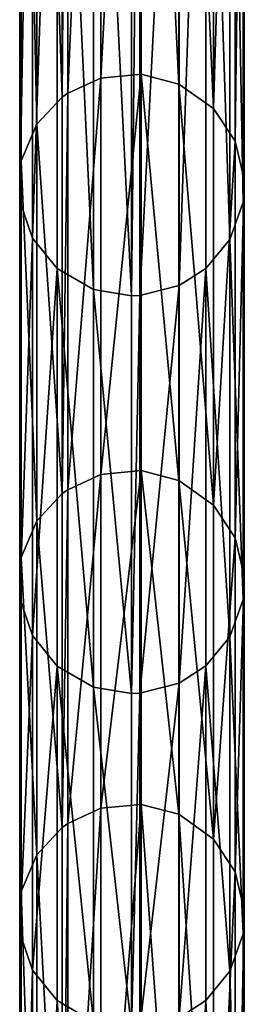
# Model space of a CAD drawing. Header units: millimetres. Extents: x -10 to 423, y -462 to 852.
# Tile 17 of 33: x 28 to 33, y 57 to 79. Entities that reach past the tile are written whole.
import ezdxf

# ---------------------------------------------------------------- set-up
doc = ezdxf.new("R2010")
doc.units = ezdxf.units.MM
doc.header["$LTSCALE"] = 25.4
doc.layers.get('0').update_dxf_attribs({"true_color": 0xff5454})

# ---------------------------------------------------------------- blocks, each defined once
blk = doc.blocks.new('EYE-SUPER-6493-6500-6506.STL#1')
at = {"color": 18, "true_color": 0x000000}
mesh = blk.add_polyface(dxfattribs=at)
corners = [(28.959, 77.564, 350.758), (29.691, 94.657, 275.963), (28.959, 94.327, 275.876), (29.691, 77.9, 350.822)]
mesh.append_faces([[corners[k] for k in face] for face in [(0, 1, 2), (1, 0, 3)]], dxfattribs={"vtx0": -1, "color": 18})
mesh = blk.add_polyface(dxfattribs=at)
corners = [(29.691, 77.9, 350.822), (30.584, 94.739, 275.985), (29.691, 94.657, 275.963), (30.584, 77.983, 350.837)]
mesh.append_faces([[corners[k] for k in face] for face in [(0, 1, 2), (1, 0, 3)]], dxfattribs={"vtx0": -1, "color": 18})
mesh = blk.add_polyface(dxfattribs=at)
corners = [(30.584, 94.739, 275.985), (31.414, 77.767, 350.797), (31.414, 94.527, 275.929), (30.584, 77.983, 350.837)]
mesh.append_faces([[corners[k] for k in face] for face in [(0, 1, 2), (1, 0, 3)]], dxfattribs={"vtx0": -1, "color": 18})
mesh = blk.add_polyface(dxfattribs=at)
corners = [(31.414, 94.527, 275.929), (32.186, 77.224, 350.694), (32.186, 93.992, 275.788), (31.414, 77.767, 350.797)]
mesh.append_faces([[corners[k] for k in face] for face in [(0, 1, 2), (1, 0, 3)]], dxfattribs={"vtx0": -1, "color": 18})
mesh = blk.add_polyface(dxfattribs=at)
corners = [(28.84, 77.479, 350.742), (28.274, 93.65, 275.697), (28.274, 76.876, 350.628), (28.84, 94.243, 275.854)]
mesh.append_faces([[corners[k] for k in face] for face in [(0, 1, 2), (1, 0, 3)]], dxfattribs={"vtx0": -1, "color": 18})
mesh = blk.add_polyface(dxfattribs=at)
corners = [(28.84, 77.479, 350.742), (28.959, 94.327, 275.876), (28.84, 94.243, 275.854), (28.959, 77.564, 350.758)]
mesh.append_faces([[corners[k] for k in face] for face in [(0, 1, 2), (1, 0, 3)]], dxfattribs={"vtx0": -1, "color": 18})
mesh = blk.add_polyface(dxfattribs=at)
corners = [(32.667, 93.285, 275.601), (32.186, 77.224, 350.694), (32.667, 76.505, 350.558), (32.186, 93.992, 275.788)]
mesh.append_faces([[corners[k] for k in face] for face in [(0, 1, 2), (1, 0, 3)]], dxfattribs={"vtx0": -1, "color": 18})
mesh = blk.add_polyface(dxfattribs=at)
corners = [(28.274, 76.876, 350.628), (27.93, 92.858, 275.488), (27.93, 76.071, 350.476), (28.274, 93.65, 275.697)]
mesh.append_faces([[corners[k] for k in face] for face in [(0, 1, 2), (1, 0, 3)]], dxfattribs={"vtx0": -1, "color": 18})
mesh = blk.add_polyface(dxfattribs=at)
corners = [(32.866, 92.458, 275.382), (32.667, 76.505, 350.558), (32.866, 75.665, 350.399), (32.667, 93.285, 275.601)]
mesh.append_faces([[corners[k] for k in face] for face in [(0, 1, 2), (1, 0, 3)]], dxfattribs={"vtx0": -1, "color": 18})
mesh = blk.add_polyface(dxfattribs=at)
corners = [(27.93, 76.071, 350.476), (27.897, 91.973, 275.254), (27.897, 75.172, 350.306), (27.93, 92.858, 275.488)]
mesh.append_faces([[corners[k] for k in face] for face in [(0, 1, 2), (1, 0, 3)]], dxfattribs={"vtx0": -1, "color": 18})
mesh = blk.add_polyface(dxfattribs=at)
corners = [(32.839, 91.952, 275.248), (32.866, 75.665, 350.399), (32.839, 75.15, 350.302), (32.866, 92.458, 275.382)]
mesh.append_faces([[corners[k] for k in face] for face in [(0, 1, 2), (1, 0, 3)]], dxfattribs={"vtx0": -1, "color": 18})
mesh = blk.add_polyface(dxfattribs=at)
corners = [(27.897, 75.172, 350.306), (28.178, 91.169, 275.041), (28.178, 74.354, 350.151), (27.897, 91.973, 275.254)]
mesh.append_faces([[corners[k] for k in face] for face in [(0, 1, 2), (1, 0, 3)]], dxfattribs={"vtx0": -1, "color": 18})
mesh = blk.add_polyface(dxfattribs=at)
corners = [(32.547, 91.145, 275.034), (32.839, 75.15, 350.302), (32.547, 74.33, 350.146), (32.839, 91.952, 275.248)]
mesh.append_faces([[corners[k] for k in face] for face in [(0, 1, 2), (1, 0, 3)]], dxfattribs={"vtx0": -1, "color": 18})
mesh = blk.add_polyface(dxfattribs=at)
corners = [(28.178, 74.354, 350.151), (28.725, 90.511, 274.867), (28.725, 73.686, 350.025), (28.178, 91.169, 275.041)]
mesh.append_faces([[corners[k] for k in face] for face in [(0, 1, 2), (1, 0, 3)]], dxfattribs={"vtx0": -1, "color": 18})
mesh = blk.add_polyface(dxfattribs=at)
corners = [(32.015, 90.512, 274.867), (32.547, 74.33, 350.146), (32.015, 73.687, 350.025), (32.547, 91.145, 275.034)]
mesh.append_faces([[corners[k] for k in face] for face in [(0, 1, 2), (1, 0, 3)]], dxfattribs={"vtx0": -1, "color": 18})
mesh = blk.add_polyface(dxfattribs=at)
corners = [(29.532, 73.221, 349.937), (28.725, 90.511, 274.867), (29.532, 90.054, 274.746), (28.725, 73.686, 350.025)]
mesh.append_faces([[corners[k] for k in face] for face in [(0, 1, 2), (1, 0, 3)]], dxfattribs={"vtx0": -1, "color": 18})
mesh = blk.add_polyface(dxfattribs=at)
corners = [(32.015, 90.512, 274.867), (31.422, 73.307, 349.953), (31.422, 90.139, 274.768), (32.015, 73.687, 350.025)]
mesh.append_faces([[corners[k] for k in face] for face in [(0, 1, 2), (1, 0, 3)]], dxfattribs={"vtx0": -1, "color": 18})
mesh = blk.add_polyface(dxfattribs=at)
corners = [(30.369, 73.079, 349.91), (29.532, 90.054, 274.746), (30.369, 89.914, 274.709), (29.532, 73.221, 349.937)]
mesh.append_faces([[corners[k] for k in face] for face in [(0, 1, 2), (1, 0, 3)]], dxfattribs={"vtx0": -1, "color": 18})
mesh = blk.add_polyface(dxfattribs=at)
corners = [(31.422, 90.139, 274.768), (30.554, 73.086, 349.911), (30.554, 89.921, 274.711), (31.422, 73.307, 349.953)]
mesh.append_faces([[corners[k] for k in face] for face in [(0, 1, 2), (1, 0, 3)]], dxfattribs={"vtx0": -1, "color": 18})
mesh = blk.add_polyface(dxfattribs=at)
corners = [(30.554, 89.921, 274.711), (30.369, 73.079, 349.91), (30.369, 89.914, 274.709), (30.554, 73.086, 349.911)]
mesh.append_faces([[corners[k] for k in face] for face in [(0, 1, 2), (1, 0, 3)]], dxfattribs={"vtx0": -1, "color": 18})
mesh = blk.add_polyface(dxfattribs=at)
corners = [(28.959, 68.79, 402.255), (29.691, 77.9, 350.822), (28.959, 77.564, 350.758), (29.691, 69.128, 402.307)]
mesh.append_faces([[corners[k] for k in face] for face in [(0, 1, 2), (1, 0, 3)]], dxfattribs={"vtx0": -1, "color": 18})
mesh = blk.add_polyface(dxfattribs=at)
corners = [(29.691, 69.128, 402.307), (30.584, 77.983, 350.837), (29.691, 77.9, 350.822), (30.584, 69.212, 402.32)]
mesh.append_faces([[corners[k] for k in face] for face in [(0, 1, 2), (1, 0, 3)]], dxfattribs={"vtx0": -1, "color": 18})
mesh = blk.add_polyface(dxfattribs=at)
corners = [(30.584, 77.983, 350.837), (31.414, 68.995, 402.286), (31.414, 77.767, 350.797), (30.584, 69.212, 402.32)]
mesh.append_faces([[corners[k] for k in face] for face in [(0, 1, 2), (1, 0, 3)]], dxfattribs={"vtx0": -1, "color": 18})
mesh = blk.add_polyface(dxfattribs=at)
corners = [(31.414, 77.767, 350.797), (32.186, 68.448, 402.203), (32.186, 77.224, 350.694), (31.414, 68.995, 402.286)]
mesh.append_faces([[corners[k] for k in face] for face in [(0, 1, 2), (1, 0, 3)]], dxfattribs={"vtx0": -1, "color": 18})
mesh = blk.add_polyface(dxfattribs=at)
corners = [(28.84, 68.704, 402.242), (28.274, 76.876, 350.628), (28.274, 68.098, 402.149), (28.84, 77.479, 350.742)]
mesh.append_faces([[corners[k] for k in face] for face in [(0, 1, 2), (1, 0, 3)]], dxfattribs={"vtx0": -1, "color": 18})
mesh = blk.add_polyface(dxfattribs=at)
corners = [(28.84, 68.704, 402.242), (28.959, 77.564, 350.758), (28.84, 77.479, 350.742), (28.959, 68.79, 402.255)]
mesh.append_faces([[corners[k] for k in face] for face in [(0, 1, 2), (1, 0, 3)]], dxfattribs={"vtx0": -1, "color": 18})
mesh = blk.add_polyface(dxfattribs=at)
corners = [(32.667, 76.505, 350.558), (32.186, 68.448, 402.203), (32.667, 67.725, 402.092), (32.186, 77.224, 350.694)]
mesh.append_faces([[corners[k] for k in face] for face in [(0, 1, 2), (1, 0, 3)]], dxfattribs={"vtx0": -1, "color": 18})
mesh = blk.add_polyface(dxfattribs=at)
corners = [(28.274, 68.098, 402.149), (27.93, 76.071, 350.476), (27.93, 67.288, 402.025), (28.274, 76.876, 350.628)]
mesh.append_faces([[corners[k] for k in face] for face in [(0, 1, 2), (1, 0, 3)]], dxfattribs={"vtx0": -1, "color": 18})
mesh = blk.add_polyface(dxfattribs=at)
corners = [(32.866, 75.665, 350.399), (32.667, 67.725, 402.092), (32.866, 66.88, 401.962), (32.667, 76.505, 350.558)]
mesh.append_faces([[corners[k] for k in face] for face in [(0, 1, 2), (1, 0, 3)]], dxfattribs={"vtx0": -1, "color": 18})
mesh = blk.add_polyface(dxfattribs=at)
corners = [(27.93, 67.288, 402.025), (27.897, 75.172, 350.306), (27.897, 66.383, 401.887), (27.93, 76.071, 350.476)]
mesh.append_faces([[corners[k] for k in face] for face in [(0, 1, 2), (1, 0, 3)]], dxfattribs={"vtx0": -1, "color": 18})
mesh = blk.add_polyface(dxfattribs=at)
corners = [(32.839, 75.15, 350.302), (32.866, 66.88, 401.962), (32.839, 66.362, 401.883), (32.866, 75.665, 350.399)]
mesh.append_faces([[corners[k] for k in face] for face in [(0, 1, 2), (1, 0, 3)]], dxfattribs={"vtx0": -1, "color": 18})
mesh = blk.add_polyface(dxfattribs=at)
corners = [(27.897, 66.383, 401.887), (28.178, 74.354, 350.151), (28.178, 65.561, 401.761), (27.897, 75.172, 350.306)]
mesh.append_faces([[corners[k] for k in face] for face in [(0, 1, 2), (1, 0, 3)]], dxfattribs={"vtx0": -1, "color": 18})
mesh = blk.add_polyface(dxfattribs=at)
corners = [(32.547, 74.33, 350.146), (32.839, 66.362, 401.883), (32.547, 65.536, 401.757), (32.839, 75.15, 350.302)]
mesh.append_faces([[corners[k] for k in face] for face in [(0, 1, 2), (1, 0, 3)]], dxfattribs={"vtx0": -1, "color": 18})
mesh = blk.add_polyface(dxfattribs=at)
corners = [(28.178, 65.561, 401.761), (28.725, 73.686, 350.025), (28.725, 64.888, 401.658), (28.178, 74.354, 350.151)]
mesh.append_faces([[corners[k] for k in face] for face in [(0, 1, 2), (1, 0, 3)]], dxfattribs={"vtx0": -1, "color": 18})
mesh = blk.add_polyface(dxfattribs=at)
corners = [(32.015, 73.687, 350.025), (32.547, 65.536, 401.757), (32.015, 64.889, 401.658), (32.547, 74.33, 350.146)]
mesh.append_faces([[corners[k] for k in face] for face in [(0, 1, 2), (1, 0, 3)]], dxfattribs={"vtx0": -1, "color": 18})
mesh = blk.add_polyface(dxfattribs=at)
corners = [(29.532, 64.421, 401.586), (28.725, 73.686, 350.025), (29.532, 73.221, 349.937), (28.725, 64.888, 401.658)]
mesh.append_faces([[corners[k] for k in face] for face in [(0, 1, 2), (1, 0, 3)]], dxfattribs={"vtx0": -1, "color": 18})
mesh = blk.add_polyface(dxfattribs=at)
corners = [(32.015, 73.687, 350.025), (31.422, 64.508, 401.599), (31.422, 73.307, 349.953), (32.015, 64.889, 401.658)]
mesh.append_faces([[corners[k] for k in face] for face in [(0, 1, 2), (1, 0, 3)]], dxfattribs={"vtx0": -1, "color": 18})
mesh = blk.add_polyface(dxfattribs=at)
corners = [(30.369, 64.278, 401.564), (29.532, 73.221, 349.937), (30.369, 73.079, 349.91), (29.532, 64.421, 401.586)]
mesh.append_faces([[corners[k] for k in face] for face in [(0, 1, 2), (1, 0, 3)]], dxfattribs={"vtx0": -1, "color": 18})
mesh = blk.add_polyface(dxfattribs=at)
corners = [(31.422, 73.307, 349.953), (30.554, 64.285, 401.565), (30.554, 73.086, 349.911), (31.422, 64.508, 401.599)]
mesh.append_faces([[corners[k] for k in face] for face in [(0, 1, 2), (1, 0, 3)]], dxfattribs={"vtx0": -1, "color": 18})
mesh = blk.add_polyface(dxfattribs=at)
corners = [(30.554, 73.086, 349.911), (30.369, 64.278, 401.564), (30.369, 73.079, 349.91), (30.554, 64.285, 401.565)]
mesh.append_faces([[corners[k] for k in face] for face in [(0, 1, 2), (1, 0, 3)]], dxfattribs={"vtx0": -1, "color": 18})
mesh = blk.add_polyface(dxfattribs=at)
corners = [(28.959, 61.402, 455.854), (29.691, 69.128, 402.307), (28.959, 68.79, 402.255), (29.691, 61.741, 455.896)]
mesh.append_faces([[corners[k] for k in face] for face in [(0, 1, 2), (1, 0, 3)]], dxfattribs={"vtx0": -1, "color": 18})
mesh = blk.add_polyface(dxfattribs=at)
corners = [(29.691, 61.741, 455.896), (30.584, 69.212, 402.32), (29.691, 69.128, 402.307), (30.584, 61.825, 455.906)]
mesh.append_faces([[corners[k] for k in face] for face in [(0, 1, 2), (1, 0, 3)]], dxfattribs={"vtx0": -1, "color": 18})
mesh = blk.add_polyface(dxfattribs=at)
corners = [(30.584, 69.212, 402.32), (31.414, 61.607, 455.879), (31.414, 68.995, 402.286), (30.584, 61.825, 455.906)]
mesh.append_faces([[corners[k] for k in face] for face in [(0, 1, 2), (1, 0, 3)]], dxfattribs={"vtx0": -1, "color": 18})
mesh = blk.add_polyface(dxfattribs=at)
corners = [(31.414, 68.995, 402.286), (32.186, 61.058, 455.811), (32.186, 68.448, 402.203), (31.414, 61.607, 455.879)]
mesh.append_faces([[corners[k] for k in face] for face in [(0, 1, 2), (1, 0, 3)]], dxfattribs={"vtx0": -1, "color": 18})
mesh = blk.add_polyface(dxfattribs=at)
corners = [(28.84, 61.316, 455.843), (28.274, 68.098, 402.149), (28.274, 60.707, 455.768), (28.84, 68.704, 402.242)]
mesh.append_faces([[corners[k] for k in face] for face in [(0, 1, 2), (1, 0, 3)]], dxfattribs={"vtx0": -1, "color": 18})
mesh = blk.add_polyface(dxfattribs=at)
corners = [(28.84, 61.316, 455.843), (28.959, 68.79, 402.255), (28.84, 68.704, 402.242), (28.959, 61.402, 455.854)]
mesh.append_faces([[corners[k] for k in face] for face in [(0, 1, 2), (1, 0, 3)]], dxfattribs={"vtx0": -1, "color": 18})
mesh = blk.add_polyface(dxfattribs=at)
corners = [(32.667, 67.725, 402.092), (32.186, 61.058, 455.811), (32.667, 60.332, 455.722), (32.186, 68.448, 402.203)]
mesh.append_faces([[corners[k] for k in face] for face in [(0, 1, 2), (1, 0, 3)]], dxfattribs={"vtx0": -1, "color": 18})
mesh = blk.add_polyface(dxfattribs=at)
corners = [(28.274, 60.707, 455.768), (27.93, 67.288, 402.025), (27.93, 59.894, 455.667), (28.274, 68.098, 402.149)]
mesh.append_faces([[corners[k] for k in face] for face in [(0, 1, 2), (1, 0, 3)]], dxfattribs={"vtx0": -1, "color": 18})
mesh = blk.add_polyface(dxfattribs=at)
corners = [(32.866, 66.88, 401.962), (32.667, 60.332, 455.722), (32.866, 59.484, 455.617), (32.667, 67.725, 402.092)]
mesh.append_faces([[corners[k] for k in face] for face in [(0, 1, 2), (1, 0, 3)]], dxfattribs={"vtx0": -1, "color": 18})
mesh = blk.add_polyface(dxfattribs=at)
corners = [(27.93, 59.894, 455.667), (27.897, 66.383, 401.887), (27.897, 58.985, 455.555), (27.93, 67.288, 402.025)]
mesh.append_faces([[corners[k] for k in face] for face in [(0, 1, 2), (1, 0, 3)]], dxfattribs={"vtx0": -1, "color": 18})
mesh = blk.add_polyface(dxfattribs=at)
corners = [(32.839, 66.362, 401.883), (32.866, 59.484, 455.617), (32.839, 58.964, 455.553), (32.866, 66.88, 401.962)]
mesh.append_faces([[corners[k] for k in face] for face in [(0, 1, 2), (1, 0, 3)]], dxfattribs={"vtx0": -1, "color": 18})
mesh = blk.add_polyface(dxfattribs=at)
corners = [(27.897, 58.985, 455.555), (28.178, 65.561, 401.761), (28.178, 58.16, 455.453), (27.897, 66.383, 401.887)]
mesh.append_faces([[corners[k] for k in face] for face in [(0, 1, 2), (1, 0, 3)]], dxfattribs={"vtx0": -1, "color": 18})
mesh = blk.add_polyface(dxfattribs=at)
corners = [(32.547, 65.536, 401.757), (32.839, 58.964, 455.553), (32.547, 58.135, 455.45), (32.839, 66.362, 401.883)]
mesh.append_faces([[corners[k] for k in face] for face in [(0, 1, 2), (1, 0, 3)]], dxfattribs={"vtx0": -1, "color": 18})
mesh = blk.add_polyface(dxfattribs=at)
corners = [(28.178, 58.16, 455.453), (28.725, 64.888, 401.658), (28.725, 57.485, 455.37), (28.178, 65.561, 401.761)]
mesh.append_faces([[corners[k] for k in face] for face in [(0, 1, 2), (1, 0, 3)]], dxfattribs={"vtx0": -1, "color": 18})
mesh = blk.add_polyface(dxfattribs=at)
corners = [(32.015, 64.889, 401.658), (32.547, 58.135, 455.45), (32.015, 57.486, 455.37), (32.547, 65.536, 401.757)]
mesh.append_faces([[corners[k] for k in face] for face in [(0, 1, 2), (1, 0, 3)]], dxfattribs={"vtx0": -1, "color": 18})
mesh = blk.add_polyface(dxfattribs=at)
corners = [(29.532, 57.015, 455.312), (28.725, 64.888, 401.658), (29.532, 64.421, 401.586), (28.725, 57.485, 455.37)]
mesh.append_faces([[corners[k] for k in face] for face in [(0, 1, 2), (1, 0, 3)]], dxfattribs={"vtx0": -1, "color": 18})
mesh = blk.add_polyface(dxfattribs=at)
corners = [(32.015, 64.889, 401.658), (31.422, 57.103, 455.322), (31.422, 64.508, 401.599), (32.015, 57.486, 455.37)]
mesh.append_faces([[corners[k] for k in face] for face in [(0, 1, 2), (1, 0, 3)]], dxfattribs={"vtx0": -1, "color": 18})
mesh = blk.add_polyface(dxfattribs=at)
corners = [(31.422, 64.508, 401.599), (30.554, 56.879, 455.295), (30.554, 64.285, 401.565), (31.422, 57.103, 455.322)]
mesh.append_faces([[corners[k] for k in face] for face in [(0, 1, 2), (1, 0, 3)]], dxfattribs={"vtx0": -1, "color": 18})
mesh = blk.add_polyface(dxfattribs=at)
corners = [(30.369, 56.872, 455.294), (29.532, 64.421, 401.586), (30.369, 64.278, 401.564), (29.532, 57.015, 455.312)]
mesh.append_faces([[corners[k] for k in face] for face in [(0, 1, 2), (1, 0, 3)]], dxfattribs={"vtx0": -1, "color": 18})
mesh = blk.add_polyface(dxfattribs=at)
corners = [(30.554, 64.285, 401.565), (30.369, 56.872, 455.294), (30.369, 64.278, 401.564), (30.554, 56.879, 455.295)]
mesh.append_faces([[corners[k] for k in face] for face in [(0, 1, 2), (1, 0, 3)]], dxfattribs={"vtx0": -1, "color": 18})
mesh = blk.add_polyface(dxfattribs=at)
corners = [(28.959, 50.21, 568.863), (29.691, 61.741, 455.896), (28.959, 61.402, 455.854), (29.691, 50.551, 568.89)]
mesh.append_faces([[corners[k] for k in face] for face in [(0, 1, 2), (1, 0, 3)]], dxfattribs={"vtx0": -1, "color": 18})
mesh = blk.add_polyface(dxfattribs=at)
corners = [(29.691, 50.551, 568.89), (30.584, 61.825, 455.906), (29.691, 61.741, 455.896), (30.584, 50.636, 568.896)]
mesh.append_faces([[corners[k] for k in face] for face in [(0, 1, 2), (1, 0, 3)]], dxfattribs={"vtx0": -1, "color": 18})
mesh = blk.add_polyface(dxfattribs=at)
corners = [(30.584, 61.825, 455.906), (31.414, 50.417, 568.879), (31.414, 61.607, 455.879), (30.584, 50.636, 568.896)]
mesh.append_faces([[corners[k] for k in face] for face in [(0, 1, 2), (1, 0, 3)]], dxfattribs={"vtx0": -1, "color": 18})
mesh = blk.add_polyface(dxfattribs=at)
corners = [(31.414, 61.607, 455.879), (32.186, 49.865, 568.836), (32.186, 61.058, 455.811), (31.414, 50.417, 568.879)]
mesh.append_faces([[corners[k] for k in face] for face in [(0, 1, 2), (1, 0, 3)]], dxfattribs={"vtx0": -1, "color": 18})
mesh = blk.add_polyface(dxfattribs=at)
corners = [(28.84, 50.124, 568.856), (28.274, 60.707, 455.768), (28.274, 49.512, 568.809), (28.84, 61.316, 455.843)]
mesh.append_faces([[corners[k] for k in face] for face in [(0, 1, 2), (1, 0, 3)]], dxfattribs={"vtx0": -1, "color": 18})
mesh = blk.add_polyface(dxfattribs=at)
corners = [(28.84, 50.124, 568.856), (28.959, 61.402, 455.854), (28.84, 61.316, 455.843), (28.959, 50.21, 568.863)]
mesh.append_faces([[corners[k] for k in face] for face in [(0, 1, 2), (1, 0, 3)]], dxfattribs={"vtx0": -1, "color": 18})
mesh = blk.add_polyface(dxfattribs=at)
corners = [(32.667, 60.332, 455.722), (32.186, 49.865, 568.836), (32.667, 49.136, 568.78), (32.186, 61.058, 455.811)]
mesh.append_faces([[corners[k] for k in face] for face in [(0, 1, 2), (1, 0, 3)]], dxfattribs={"vtx0": -1, "color": 18})
mesh = blk.add_polyface(dxfattribs=at)
corners = [(28.274, 49.512, 568.809), (27.93, 59.894, 455.667), (27.93, 48.696, 568.746), (28.274, 60.707, 455.768)]
mesh.append_faces([[corners[k] for k in face] for face in [(0, 1, 2), (1, 0, 3)]], dxfattribs={"vtx0": -1, "color": 18})
mesh = blk.add_polyface(dxfattribs=at)
corners = [(32.866, 59.484, 455.617), (32.667, 49.136, 568.78), (32.866, 48.283, 568.714), (32.667, 60.332, 455.722)]
mesh.append_faces([[corners[k] for k in face] for face in [(0, 1, 2), (1, 0, 3)]], dxfattribs={"vtx0": -1, "color": 18})
mesh = blk.add_polyface(dxfattribs=at)
corners = [(27.93, 48.696, 568.746), (27.897, 58.985, 455.555), (27.897, 47.783, 568.675), (27.93, 59.894, 455.667)]
mesh.append_faces([[corners[k] for k in face] for face in [(0, 1, 2), (1, 0, 3)]], dxfattribs={"vtx0": -1, "color": 18})
mesh = blk.add_polyface(dxfattribs=at)
corners = [(32.839, 58.964, 455.553), (32.866, 48.283, 568.714), (32.839, 47.761, 568.674), (32.866, 59.484, 455.617)]
mesh.append_faces([[corners[k] for k in face] for face in [(0, 1, 2), (1, 0, 3)]], dxfattribs={"vtx0": -1, "color": 18})
mesh = blk.add_polyface(dxfattribs=at)
corners = [(27.897, 47.783, 568.675), (28.178, 58.16, 455.453), (28.178, 46.953, 568.611), (27.897, 58.985, 455.555)]
mesh.append_faces([[corners[k] for k in face] for face in [(0, 1, 2), (1, 0, 3)]], dxfattribs={"vtx0": -1, "color": 18})
mesh = blk.add_polyface(dxfattribs=at)
corners = [(32.547, 58.135, 455.45), (32.839, 47.761, 568.674), (32.547, 46.928, 568.609), (32.839, 58.964, 455.553)]
mesh.append_faces([[corners[k] for k in face] for face in [(0, 1, 2), (1, 0, 3)]], dxfattribs={"vtx0": -1, "color": 18})
mesh = blk.add_polyface(dxfattribs=at)
corners = [(28.178, 46.953, 568.611), (28.725, 57.485, 455.37), (28.725, 46.275, 568.559), (28.178, 58.16, 455.453)]
mesh.append_faces([[corners[k] for k in face] for face in [(0, 1, 2), (1, 0, 3)]], dxfattribs={"vtx0": -1, "color": 18})
mesh = blk.add_polyface(dxfattribs=at)
corners = [(32.015, 57.486, 455.37), (32.547, 46.928, 568.609), (32.015, 46.276, 568.559), (32.547, 58.135, 455.45)]
mesh.append_faces([[corners[k] for k in face] for face in [(0, 1, 2), (1, 0, 3)]], dxfattribs={"vtx0": -1, "color": 18})
mesh = blk.add_polyface(dxfattribs=at)
corners = [(29.532, 45.803, 568.522), (28.725, 57.485, 455.37), (29.532, 57.015, 455.312), (28.725, 46.275, 568.559)]
mesh.append_faces([[corners[k] for k in face] for face in [(0, 1, 2), (1, 0, 3)]], dxfattribs={"vtx0": -1, "color": 18})
mesh = blk.add_polyface(dxfattribs=at)
corners = [(32.015, 57.486, 455.37), (31.422, 45.891, 568.529), (31.422, 57.103, 455.322), (32.015, 46.276, 568.559)]
mesh.append_faces([[corners[k] for k in face] for face in [(0, 1, 2), (1, 0, 3)]], dxfattribs={"vtx0": -1, "color": 18})

msp = doc.modelspace()

# ---------------------------------------------------------------- block references
at = {"color": 0}
msp.add_blockref('EYE-SUPER-6493-6500-6506.STL#1', (0, 0), dxfattribs=at)

doc.saveas('drawing.dxf')
